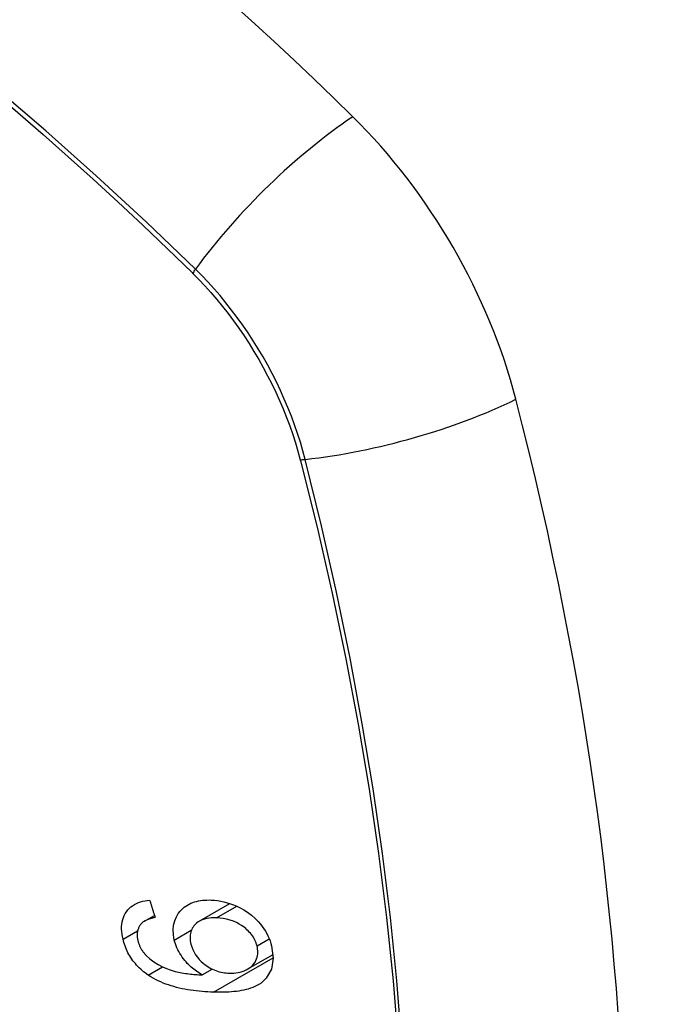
# Model space of a CAD drawing. Header units: inches. Extents: x 19 to 626, y 56 to 294.
# Tile 228 of 256: x 555.81 to 556.113, y 270.382 to 270.846. Entities that reach past the tile are written whole.
import ezdxf

# ---------------------------------------------------------------- set-up
doc = ezdxf.new("R2010")
doc.units = ezdxf.units.IN
doc.header["$MEASUREMENT"] = 0
doc.layers.add('Visible Edges(ANSI)', color=7, linetype='Continuous', lineweight=25)
doc.layers.add('Visible Tangent Edges(ANSI)', color=7, linetype='Continuous', lineweight=25)

msp = doc.modelspace()

# ---------------------------------------------------------------- linework, layer by layer
at = {"layer": 'Visible Edges(ANSI)'}
for p, q in [((555.89481, 270.42093), (555.90935, 270.4293)), ((555.86902, 270.42102), (555.87371, 270.42373)), ((555.91784, 270.39847), (555.92965, 270.40527)), ((555.89625, 270.39566), (555.901, 270.3984))]:
    msp.add_line(p, q, dxfattribs=at)
at = {"layer": 'Visible Edges(ANSI)', "flags": 128}
for points in [[(555.85888, 270.41254), (555.85863, 270.41373), (555.85843, 270.41492), (555.85829, 270.41611), (555.85823, 270.41728), (555.85823, 270.41843), (555.85832, 270.41956), (555.85848, 270.42066), (555.85873, 270.42172), (555.85905, 270.42272), (555.85946, 270.42369), (555.85994, 270.4246), (555.8605, 270.42546), (555.86113, 270.42627), (555.86182, 270.42701), (555.86258, 270.42768), (555.8634, 270.42829), (555.86427, 270.42884), (555.8652, 270.42932), (555.86616, 270.42973), (555.86716, 270.43007), (555.8682, 270.43036), (555.86926, 270.43059), (555.87034, 270.43077), (555.87145, 270.43089)], [(555.87145, 270.43089), (555.87156, 270.43055), (555.87167, 270.43021), (555.87177, 270.42987), (555.87188, 270.42953), (555.87199, 270.42919), (555.87209, 270.42885), (555.8722, 270.42851), (555.87231, 270.42817), (555.87242, 270.42783), (555.87252, 270.42749), (555.87263, 270.42715), (555.87274, 270.42681), (555.87284, 270.42647), (555.87295, 270.42613), (555.87306, 270.42579), (555.87317, 270.42545), (555.87328, 270.42511), (555.87338, 270.42477), (555.87349, 270.42443), (555.8736, 270.42409), (555.87371, 270.42375), (555.87382, 270.42341), (555.87392, 270.42307), (555.87403, 270.42273)], [(555.88309, 270.41209), (555.88265, 270.41449), (555.88252, 270.41685), (555.88272, 270.41911), (555.88325, 270.42122), (555.88406, 270.42309), (555.88496, 270.42458), (555.88581, 270.42566), (555.88647, 270.42639), (555.88711, 270.42701), (555.8878, 270.42759), (555.88852, 270.42812), (555.88928, 270.42861), (555.89008, 270.42905), (555.89092, 270.42944), (555.89178, 270.42979), (555.89268, 270.43009), (555.89359, 270.43034), (555.89453, 270.43055), (555.89548, 270.43072), (555.89645, 270.43084), (555.89744, 270.43093), (555.89844, 270.43097), (555.89945, 270.43098), (555.90048, 270.43096)], [(555.90048, 270.43096), (555.90197, 270.43087), (555.90347, 270.4307), (555.90498, 270.43046), (555.9065, 270.43013), (555.90802, 270.42972), (555.90954, 270.42924), (555.91105, 270.42868), (555.91255, 270.42803), (555.91411, 270.42728), (555.91583, 270.42634), (555.91765, 270.42518), (555.91952, 270.42378), (555.92123, 270.42229), (555.92262, 270.42088), (555.92373, 270.4196), (555.9246, 270.4185), (555.92535, 270.41742), (555.92605, 270.41632), (555.92669, 270.41519), (555.92726, 270.41405), (555.92778, 270.41288), (555.92823, 270.4117), (555.92862, 270.41053), (555.92895, 270.40934)], [(555.86753, 270.41989), (555.86731, 270.41963), (555.86711, 270.41937), (555.86692, 270.41909), (555.86673, 270.41881), (555.86656, 270.41852), (555.8664, 270.41822), (555.86625, 270.41791), (555.86612, 270.4176), (555.866, 270.41728), (555.86589, 270.41695), (555.8658, 270.41661), (555.86572, 270.41627), (555.86566, 270.41593), (555.86561, 270.41557), (555.86557, 270.41522), (555.86555, 270.41485), (555.86555, 270.41448), (555.86556, 270.4141), (555.86558, 270.41372), (555.86561, 270.41333), (555.86566, 270.41295), (555.86573, 270.41256), (555.8658, 270.41217), (555.86589, 270.41179)], [(555.87403, 270.42273), (555.87373, 270.42266), (555.87343, 270.4226), (555.87313, 270.42253), (555.87283, 270.42246), (555.87253, 270.42238), (555.87223, 270.4223), (555.87193, 270.42221), (555.87163, 270.42212), (555.87134, 270.42203), (555.87105, 270.42193), (555.87076, 270.42183), (555.87048, 270.42172), (555.8702, 270.4216), (555.86993, 270.42148), (555.86966, 270.42136), (555.8694, 270.42123), (555.86914, 270.42109), (555.86889, 270.42095), (555.86864, 270.42079), (555.8684, 270.42063), (555.86817, 270.42046), (555.86795, 270.42028), (555.86773, 270.42009), (555.86753, 270.41989)], [(555.90303, 270.42253), (555.90184, 270.42254), (555.90067, 270.4225), (555.89952, 270.42239), (555.8984, 270.42222), (555.89731, 270.42196), (555.89628, 270.42162), (555.8953, 270.42119), (555.89438, 270.42067), (555.89356, 270.42006), (555.89288, 270.41943), (555.89234, 270.41881), (555.89191, 270.41822), (555.89157, 270.41767), (555.89128, 270.41709), (555.89103, 270.41648), (555.89082, 270.41585), (555.89067, 270.41519), (555.89056, 270.41451), (555.89051, 270.41382), (555.8905, 270.4131), (555.89054, 270.41238), (555.89062, 270.41164), (555.89075, 270.4109), (555.89091, 270.41016)], [(555.92211, 270.40938), (555.92191, 270.41007), (555.92168, 270.41075), (555.92141, 270.41143), (555.92111, 270.4121), (555.92076, 270.41276), (555.92037, 270.41342), (555.91994, 270.41406), (555.91948, 270.41468), (555.91899, 270.41529), (555.91847, 270.41587), (555.91792, 270.41643), (555.91736, 270.41696), (555.91677, 270.41748), (555.91616, 270.41797), (555.91553, 270.41845), (555.91473, 270.41901), (555.9137, 270.41965), (555.91244, 270.42031), (555.91095, 270.42096), (555.90936, 270.42151), (555.90777, 270.42193), (555.90617, 270.42223), (555.90459, 270.42243), (555.90303, 270.42253)], [(555.8708, 270.39556), (555.87006, 270.39608), (555.86933, 270.39662), (555.86862, 270.39718), (555.86792, 270.39776), (555.86724, 270.39836), (555.86658, 270.39898), (555.86593, 270.39962), (555.86531, 270.40028), (555.86471, 270.40096), (555.86414, 270.40165), (555.86359, 270.40236), (555.86307, 270.40309), (555.86257, 270.40383), (555.86209, 270.40459), (555.86165, 270.40535), (555.86123, 270.40613), (555.86085, 270.40691), (555.86049, 270.4077), (555.86016, 270.4085), (555.85985, 270.4093), (555.85957, 270.4101), (555.85932, 270.41091), (555.85909, 270.41173), (555.85888, 270.41254)], [(555.86589, 270.41179), (555.86597, 270.41148), (555.86605, 270.41117), (555.86615, 270.41086), (555.86625, 270.41055), (555.86635, 270.41024), (555.86647, 270.40993), (555.86659, 270.40963), (555.86672, 270.40932), (555.86686, 270.40902), (555.867, 270.40872), (555.86716, 270.40842), (555.86732, 270.40813), (555.86749, 270.40783), (555.86767, 270.40754), (555.86785, 270.40726), (555.86804, 270.40698), (555.86824, 270.4067), (555.86844, 270.40643), (555.86865, 270.40616), (555.86886, 270.40589), (555.86909, 270.40563), (555.86932, 270.40537), (555.86955, 270.40512), (555.86979, 270.40487)], [(555.89625, 270.39566), (555.89557, 270.39606), (555.89489, 270.39648), (555.89423, 270.39691), (555.89357, 270.39736), (555.89292, 270.39783), (555.89228, 270.39831), (555.89166, 270.39882), (555.89104, 270.39934), (555.89043, 270.3999), (555.88982, 270.40049), (555.88921, 270.40111), (555.88861, 270.40178), (555.88801, 270.40249), (555.88742, 270.40325), (555.88683, 270.40405), (555.88626, 270.4049), (555.88572, 270.40576), (555.88522, 270.40664), (555.88476, 270.40752), (555.88434, 270.40842), (555.88397, 270.40933), (555.88363, 270.41025), (555.88334, 270.41117), (555.88309, 270.41209)], [(555.89091, 270.41016), (555.89129, 270.40887), (555.89178, 270.4076), (555.89239, 270.40636), (555.89311, 270.40516), (555.89395, 270.40401), (555.89487, 270.40294), (555.89578, 270.40202), (555.89664, 270.40125), (555.89741, 270.40062), (555.89812, 270.40009), (555.89885, 270.3996), (555.8996, 270.39914), (555.90036, 270.39872), (555.90113, 270.39834), (555.90192, 270.39799), (555.90271, 270.39768), (555.90351, 270.39741), (555.90431, 270.39718), (555.90511, 270.39698), (555.9059, 270.39682), (555.9067, 270.39669), (555.90749, 270.39659), (555.90828, 270.39653), (555.90906, 270.39649)], [(555.92895, 270.40934), (555.92972, 270.40362), (555.92888, 270.3984), (555.92646, 270.39415), (555.92402, 270.39181), (555.923, 270.39113), (555.92207, 270.3906), (555.9211, 270.39013), (555.92009, 270.38971), (555.91905, 270.38934), (555.91799, 270.38901), (555.91691, 270.38872), (555.91582, 270.38847), (555.9147, 270.38825), (555.91356, 270.38806), (555.9124, 270.3879), (555.91122, 270.38777), (555.91003, 270.38766), (555.90883, 270.38758), (555.90762, 270.38752), (555.9064, 270.38748), (555.90519, 270.38746), (555.90397, 270.38746), (555.90277, 270.38748), (555.90157, 270.38751)], [(555.90906, 270.39649), (555.91012, 270.39648), (555.91115, 270.39652), (555.91216, 270.39663), (555.91315, 270.39678), (555.91412, 270.397), (555.91508, 270.39727), (555.91602, 270.3976), (555.91693, 270.398), (555.9178, 270.39845), (555.9186, 270.39895), (555.91934, 270.39952), (555.92002, 270.40015), (555.92062, 270.40085), (555.92115, 270.40161), (555.92157, 270.4024), (555.9219, 270.4032), (555.92215, 270.40399), (555.92232, 270.40476), (555.92242, 270.40551), (555.92247, 270.40625), (555.92246, 270.40702), (555.9224, 270.4078), (555.92228, 270.40859), (555.92211, 270.40938)], [(555.86979, 270.40487), (555.87154, 270.40324), (555.87344, 270.4018), (555.87545, 270.40055), (555.87751, 270.39948), (555.87945, 270.39864), (555.88115, 270.39802), (555.88252, 270.39759), (555.8835, 270.39733), (555.88428, 270.39714), (555.88507, 270.39696), (555.88587, 270.3968), (555.88667, 270.39665), (555.88748, 270.39651), (555.8883, 270.39638), (555.88911, 270.39627), (555.88992, 270.39617), (555.89074, 270.39607), (555.89155, 270.39599), (555.89235, 270.39591), (555.89315, 270.39585), (555.89394, 270.39579), (555.89472, 270.39574), (555.89549, 270.3957), (555.89625, 270.39566)], [(555.90157, 270.38751), (555.90022, 270.38756), (555.89886, 270.38763), (555.89751, 270.38772), (555.89615, 270.38782), (555.8948, 270.38795), (555.89344, 270.38809), (555.89209, 270.38826), (555.89074, 270.38845), (555.8894, 270.38867), (555.88807, 270.38891), (555.88675, 270.38917), (555.88544, 270.38946), (555.88414, 270.38978), (555.88285, 270.39013), (555.88158, 270.3905), (555.88033, 270.39091), (555.87909, 270.39135), (555.87787, 270.39182), (555.87666, 270.39233), (555.87546, 270.39288), (555.87426, 270.39348), (555.87309, 270.39412), (555.87193, 270.39481), (555.8708, 270.39556)]]:
    msp.add_lwpolyline(points, dxfattribs=at)
at = {"layer": 'Visible Edges(ANSI)'}
for centre, major_axis, start_param, end_param in [((555.66419, 269.97217), (-0.64835, 1.12588), 5.16346, 5.835982), ((555.92598, 270.68737), (0.08841, -0.15353), 1.123593, 2.021867), ((555.17701, 270.81599), (-0.64835, 1.12588), 3.592663, 4.265186)]:
    msp.add_ellipse(centre, major_axis=major_axis, ratio=0.578093, start_param=start_param, end_param=end_param, dxfattribs=at)
at = {"layer": 'Visible Tangent Edges(ANSI)'}
for p, q in [((555.89145, 270.72678), (555.89178, 270.72645)), ((555.94251, 270.63858), (555.94263, 270.63812)), ((555.90303, 270.42253), (555.91258, 270.42802)), ((555.85888, 270.41254), (555.86577, 270.4165)), ((555.88309, 270.41209), (555.89111, 270.4167)), ((555.92211, 270.40938), (555.92786, 270.41269)), ((555.90157, 270.38751), (555.92972, 270.40372)), ((555.8708, 270.39556), (555.87757, 270.39946))]:
    msp.add_line(p, q, dxfattribs=at)
at = {"layer": 'Visible Tangent Edges(ANSI)', "flags": 128}
for points in [[(555.7492, 270.85128), (555.7613, 270.84182), (555.77337, 270.83218), (555.7854, 270.82237), (555.79739, 270.81239), (555.80933, 270.80224), (555.82123, 270.79193), (555.83308, 270.78145), (555.84487, 270.77082), (555.85661, 270.76003), (555.86828, 270.7491), (555.87983, 270.73808), (555.89145, 270.72678)], [(555.89303, 270.72839), (555.86974, 270.75072), (555.8462, 270.77246), (555.82243, 270.79358), (555.79847, 270.81406), (555.77433, 270.83386), (555.75005, 270.85296)], [(555.89178, 270.72645), (555.89468, 270.72352), (555.89753, 270.7205), (555.90033, 270.71738), (555.90308, 270.71417), (555.90579, 270.71088), (555.90843, 270.70751), (555.91101, 270.70406), (555.91353, 270.70054), (555.91597, 270.69695), (555.91835, 270.6933), (555.92065, 270.6896), (555.92288, 270.68584), (555.92502, 270.68204), (555.92708, 270.67819), (555.92905, 270.67431), (555.93093, 270.67039), (555.93272, 270.66645), (555.93442, 270.66249), (555.93602, 270.65851), (555.93753, 270.65452), (555.93893, 270.65053), (555.94023, 270.64654), (555.94142, 270.64255), (555.94251, 270.63858)], [(555.94481, 270.63869), (555.94374, 270.64275), (555.94255, 270.64683), (555.94125, 270.65091), (555.93984, 270.65499), (555.93832, 270.65907), (555.9367, 270.66314), (555.93498, 270.66719), (555.93316, 270.67123), (555.93124, 270.67523), (555.92923, 270.67921), (555.92713, 270.68314), (555.92494, 270.68704), (555.92267, 270.69088), (555.92031, 270.69467), (555.91787, 270.69839), (555.91536, 270.70206), (555.91278, 270.70565), (555.91013, 270.70916), (555.90742, 270.7126), (555.90464, 270.71594), (555.90181, 270.7192), (555.89893, 270.72237), (555.896, 270.72543), (555.89303, 270.72839)], [(555.94263, 270.63812), (555.95041, 270.60684), (555.95753, 270.57569), (555.96399, 270.5447), (555.9698, 270.51388), (555.97494, 270.48327), (555.9794, 270.45288), (555.98319, 270.42275), (555.9863, 270.39287), (555.98873, 270.36328)], [(555.99047, 270.36313), (555.98808, 270.39279), (555.985, 270.42274), (555.98126, 270.45294), (555.97685, 270.4834), (555.97176, 270.5141), (555.96601, 270.545), (555.9596, 270.57608), (555.95253, 270.60732), (555.94481, 270.63869)]]:
    msp.add_lwpolyline(points, dxfattribs=at)
at = {"layer": 'Visible Tangent Edges(ANSI)'}
for centre, major_axis, ratio, start_param, end_param in [((555.55845, 270.47455), (-0.17285, 0.30015), 0.578093, 5.049711, 10.658253), ((555.95156, 270.73238), (-0.08267, -0.08436), 0.355706, 4.184098, 5.092458), ((555.89791, 270.72872), (-0.00685, -0.00707), 0.357498, 5.09062, 5.354327), ((555.97769, 270.68711), (-0.11438, -0.02945), 0.352863, 1.189822, 2.098181), ((555.94755, 270.64273), (-0.00954, -0.00241), 0.354661, 0.927935, 1.191642)]:
    msp.add_ellipse(centre, major_axis=major_axis, ratio=ratio, start_param=start_param, end_param=end_param, dxfattribs=at)
msp.add_ellipse((555.55904, 270.47489), major_axis=(0.17078, -0.29656), ratio=0.578093, dxfattribs=at)

doc.saveas('drawing.dxf')
